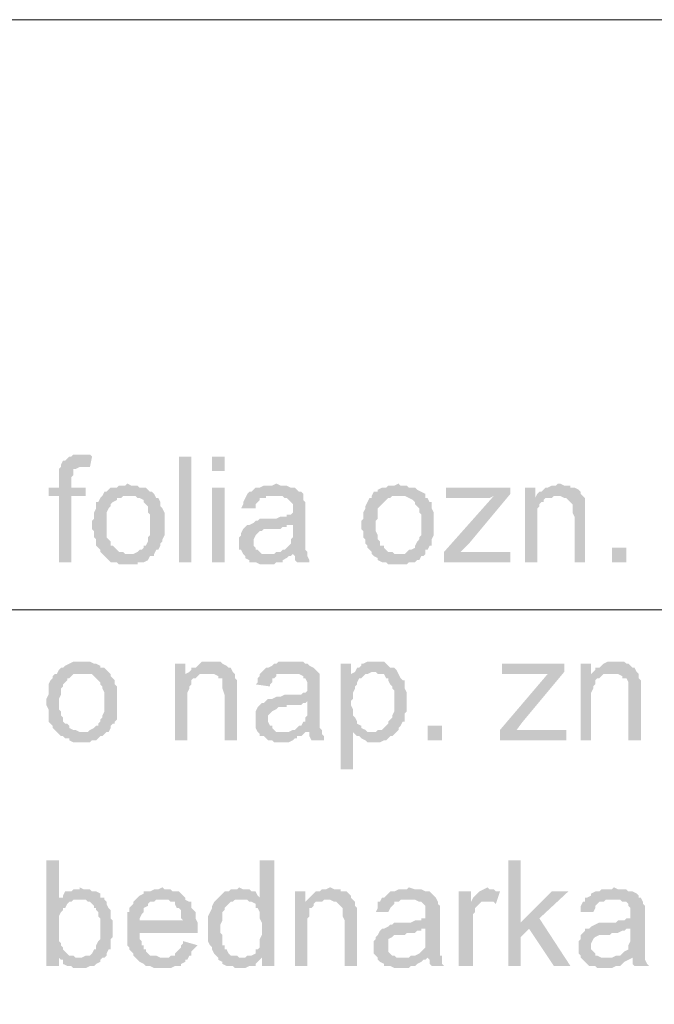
# Model space of a CAD drawing. Header units: inches. Extents: x -5286 to 1958, y -185 to 1019.
# Tile 40 of 62: x -4673 to -4639, y 356 to 409. Entities that reach past the tile are written whole.
import ezdxf

# ---------------------------------------------------------------- set-up
doc = ezdxf.new("R2010")
doc.units = ezdxf.units.IN
doc.header["$MEASUREMENT"] = 0
doc.layers.add('SCHEMAT', color=7, linetype='CONTINUOUS', lineweight=9)

msp = doc.modelspace()

# ---------------------------------------------------------------- hatches: boundary and pattern name
at = {"layer": 'SCHEMAT', "linetype": 'Continuous'}
for points in [[(-4669.386, 385.667), (-4669.719, 385.667), (-4669.83, 385.556), (-4669.941, 385.556), (-4670.052, 385.445), (-4670.164, 385.334), (-4670.275, 385.334), (-4670.386, 385.112), (-4670.386, 385), (-4668.83, 385), (-4668.719, 385.556), (-4668.83, 385.667), (-4669.164, 385.667)], [(-4663.386, 379.889), (-4663.386, 385.556), (-4664.052, 385.556), (-4664.052, 379.889)], [(-4661.608, 384.778), (-4661.608, 385.556), (-4662.275, 385.556), (-4662.275, 384.778)], [(-4670.386, 385), (-4670.497, 384.889), (-4670.497, 383.889), (-4671.052, 383.889), (-4671.052, 383.445), (-4670.497, 383.445), (-4670.497, 379.889), (-4669.83, 379.889), (-4669.83, 383.445), (-4669.052, 383.445), (-4669.052, 383.889), (-4669.83, 383.889), (-4669.83, 384.445), (-4669.719, 384.556), (-4669.719, 384.778), (-4669.719, 384.889), (-4669.608, 384.889), (-4669.386, 385), (-4669.164, 385)], [(-4666.83, 384.112), (-4666.941, 384), (-4667.275, 384), (-4667.386, 383.889), (-4667.497, 383.889), (-4667.719, 383.889), (-4667.83, 383.778), (-4667.941, 383.667), (-4668.052, 383.667), (-4668.164, 383.445), (-4666.386, 383.445), (-4666.275, 383.334), (-4666.164, 383.334), (-4665.941, 383.223), (-4665.941, 383.112), (-4665.83, 383), (-4665.719, 382.889), (-4665.719, 382.778), (-4665.719, 382.556), (-4665.608, 382.445), (-4665.608, 381.334), (-4665.719, 381.223), (-4665.719, 381.112), (-4665.719, 381), (-4665.83, 380.778), (-4665.941, 380.778), (-4665.941, 380.667), (-4666.052, 380.556), (-4666.164, 380.556), (-4666.275, 380.445), (-4666.497, 380.334), (-4668.164, 380.334), (-4668.052, 380.223), (-4667.941, 380.112), (-4667.83, 380), (-4667.719, 379.889), (-4667.497, 379.889), (-4667.386, 379.889), (-4667.275, 379.778), (-4666.275, 379.778), (-4666.275, 379.889), (-4666.052, 379.889), (-4665.941, 379.889), (-4665.719, 380), (-4665.608, 380.223), (-4665.386, 380.223), (-4665.386, 380.334), (-4665.275, 380.556), (-4665.164, 380.556), (-4665.052, 380.778), (-4665.052, 380.889), (-4664.941, 381), (-4664.941, 381.112), (-4664.83, 381.334), (-4664.83, 382.556), (-4664.941, 382.778), (-4665.052, 382.889), (-4665.052, 383.112), (-4665.164, 383.334), (-4665.275, 383.334), (-4665.386, 383.556), (-4665.497, 383.667), (-4665.608, 383.667), (-4665.719, 383.778), (-4665.83, 383.889), (-4665.941, 383.889), (-4666.164, 383.889), (-4666.275, 384), (-4666.608, 384)], [(-4658.83, 384.112), (-4659.052, 384), (-4659.497, 384), (-4659.719, 383.889), (-4659.941, 383.889), (-4660.052, 383.778), (-4660.164, 383.667), (-4660.275, 383.667), (-4660.386, 383.556), (-4658.941, 383.445), (-4658.497, 383.445), (-4658.386, 383.334), (-4658.275, 383.334), (-4658.164, 383.223), (-4658.052, 383.112), (-4657.941, 383), (-4657.941, 382.667), (-4657.941, 382.556), (-4658.052, 382.445), (-4658.275, 382.445), (-4658.275, 382.334), (-4658.608, 382.334), (-4658.83, 382.223), (-4659.164, 382.223), (-4659.386, 382.223), (-4659.719, 382.223), (-4659.83, 382.112), (-4659.941, 382.112), (-4660.052, 382), (-4660.275, 381.889), (-4657.941, 381.889), (-4657.941, 381.223), (-4658.052, 381.112), (-4658.052, 380.889), (-4658.164, 380.778), (-4658.275, 380.667), (-4658.386, 380.556), (-4658.497, 380.556), (-4658.608, 380.445), (-4658.83, 380.445), (-4657.941, 380.334), (-4657.83, 380.223), (-4657.83, 380), (-4657.719, 379.889), (-4657.052, 379.889), (-4657.052, 380), (-4657.164, 380.223), (-4657.164, 380.445), (-4657.275, 380.556), (-4657.275, 382.556), (-4657.275, 383.112), (-4657.386, 383.223), (-4657.386, 383.334), (-4657.386, 383.556), (-4657.497, 383.667), (-4657.608, 383.667), (-4657.719, 383.778), (-4657.83, 383.889), (-4657.941, 383.889), (-4658.052, 383.889), (-4658.275, 384), (-4658.608, 384)], [(-4652.275, 384.112), (-4652.497, 384), (-4652.83, 384), (-4652.941, 383.889), (-4653.052, 383.889), (-4653.164, 383.889), (-4653.386, 383.778), (-4653.386, 383.667), (-4653.608, 383.667), (-4653.719, 383.445), (-4651.941, 383.445), (-4651.719, 383.334), (-4651.497, 383.223), (-4651.386, 383.112), (-4651.386, 383), (-4651.275, 382.889), (-4651.164, 382.778), (-4651.164, 382.556), (-4651.052, 382.445), (-4651.052, 381.334), (-4651.164, 381.223), (-4651.164, 381.112), (-4651.275, 381), (-4651.386, 380.778), (-4651.386, 380.667), (-4651.608, 380.556), (-4651.719, 380.556), (-4651.83, 380.445), (-4651.941, 380.334), (-4653.719, 380.334), (-4653.608, 380.223), (-4653.386, 380.112), (-4653.386, 380), (-4653.164, 379.889), (-4653.052, 379.889), (-4652.941, 379.889), (-4652.83, 379.778), (-4651.83, 379.778), (-4651.719, 379.889), (-4651.608, 379.889), (-4651.386, 379.889), (-4651.275, 380), (-4651.164, 380), (-4651.052, 380.223), (-4650.941, 380.223), (-4650.83, 380.334), (-4650.83, 380.556), (-4650.719, 380.556), (-4650.608, 380.778), (-4650.497, 380.778), (-4650.497, 380.889), (-4650.497, 381), (-4650.497, 381.112), (-4650.386, 381.334), (-4650.386, 382.556), (-4650.497, 382.778), (-4650.497, 382.889), (-4650.497, 383.112), (-4650.608, 383.112), (-4650.719, 383.334), (-4650.83, 383.334), (-4650.83, 383.556), (-4651.052, 383.667), (-4651.275, 383.778), (-4651.386, 383.889), (-4651.497, 383.889), (-4651.719, 383.889), (-4651.83, 384), (-4652.164, 384)], [(-4643.608, 384.112), (-4643.719, 384.112), (-4643.83, 384), (-4644.052, 384), (-4644.275, 383.889), (-4644.386, 383.889), (-4644.497, 383.778), (-4644.608, 383.667), (-4644.719, 383.667), (-4644.83, 383.556), (-4643.719, 383.445), (-4643.608, 383.445), (-4643.386, 383.334), (-4643.275, 383.334), (-4643.164, 383.223), (-4643.052, 383.112), (-4642.941, 383), (-4642.941, 382.556), (-4642.83, 382.334), (-4642.83, 379.889), (-4642.275, 379.889), (-4642.275, 382.445), (-4642.275, 383.112), (-4642.275, 383.334), (-4642.386, 383.445), (-4642.497, 383.556), (-4642.497, 383.667), (-4642.608, 383.778), (-4642.83, 383.889), (-4642.941, 383.889), (-4643.052, 383.889), (-4643.052, 384), (-4643.386, 384)], [(-4661.608, 379.889), (-4661.608, 383.889), (-4662.275, 383.889), (-4662.275, 379.889)], [(-4646.275, 383.889), (-4649.719, 383.889), (-4649.719, 383.334), (-4647.386, 383.334), (-4647.164, 383.445), (-4646.275, 383.556)], [(-4644.941, 383.889), (-4645.497, 383.889), (-4645.497, 379.889), (-4644.83, 379.889), (-4644.83, 382.445), (-4644.83, 382.556), (-4644.83, 382.778), (-4644.719, 382.889), (-4644.719, 383), (-4644.608, 383.112), (-4644.497, 383.112), (-4644.497, 383.223), (-4644.386, 383.334), (-4644.275, 383.334), (-4644.941, 383.334)], [(-4668.164, 383.445), (-4668.275, 383.334), (-4668.386, 383.112), (-4668.497, 383.112), (-4668.497, 382.889), (-4668.497, 382.778), (-4668.608, 382.556), (-4668.608, 382.223), (-4668.719, 382.112), (-4668.719, 381.667), (-4668.608, 381.556), (-4668.608, 381.223), (-4668.497, 381.112), (-4668.497, 380.889), (-4668.497, 380.778), (-4668.386, 380.667), (-4668.275, 380.556), (-4668.275, 380.445), (-4668.164, 380.334), (-4666.83, 380.334), (-4666.941, 380.334), (-4667.052, 380.445), (-4667.275, 380.445), (-4667.386, 380.556), (-4667.497, 380.667), (-4667.608, 380.778), (-4667.719, 380.778), (-4667.719, 381), (-4667.83, 381.112), (-4667.941, 381.223), (-4667.941, 381.334), (-4667.941, 381.556), (-4667.941, 381.889), (-4667.941, 382.112), (-4667.941, 382.223), (-4667.941, 382.556), (-4667.83, 382.778), (-4667.719, 382.889), (-4667.719, 383), (-4667.608, 383.112), (-4667.386, 383.223), (-4667.386, 383.334), (-4667.164, 383.334), (-4667.052, 383.445), (-4666.83, 383.445)], [(-4660.386, 383.556), (-4660.497, 383.334), (-4660.608, 383.112), (-4660.608, 383), (-4660.719, 382.778), (-4659.941, 382.778), (-4659.941, 383), (-4659.83, 383.112), (-4659.719, 383.223), (-4659.719, 383.334), (-4659.608, 383.334), (-4659.386, 383.334), (-4659.386, 383.445), (-4658.941, 383.445)], [(-4653.719, 383.445), (-4653.719, 383.334), (-4653.83, 383.334), (-4653.941, 383.112), (-4654.052, 382.889), (-4654.052, 382.778), (-4654.164, 382.556), (-4654.164, 382.223), (-4654.275, 382.112), (-4654.275, 381.667), (-4654.164, 381.556), (-4654.164, 381.223), (-4654.052, 381.112), (-4654.052, 380.889), (-4653.941, 380.778), (-4653.941, 380.667), (-4653.83, 380.556), (-4653.719, 380.445), (-4653.719, 380.334), (-4652.275, 380.334), (-4652.497, 380.334), (-4652.608, 380.445), (-4652.83, 380.445), (-4652.941, 380.556), (-4653.052, 380.667), (-4653.052, 380.778), (-4653.164, 380.778), (-4653.275, 380.778), (-4653.275, 381), (-4653.386, 381.112), (-4653.386, 381.223), (-4653.386, 381.334), (-4653.497, 381.556), (-4653.497, 381.889), (-4653.497, 382.112), (-4653.386, 382.223), (-4653.386, 382.556), (-4653.386, 382.778), (-4653.275, 382.889), (-4653.164, 383), (-4653.052, 383.112), (-4652.941, 383.223), (-4652.83, 383.334), (-4652.719, 383.334), (-4652.608, 383.445), (-4652.275, 383.445)], [(-4646.275, 383.556), (-4647.164, 383.445), (-4649.83, 380.445), (-4649.83, 379.889), (-4648.941, 380.445), (-4648.497, 380.889)], [(-4644.83, 383.556), (-4644.941, 383.334), (-4644.052, 383.334), (-4643.941, 383.445), (-4643.719, 383.445)], [(-4660.275, 381.889), (-4660.386, 381.889), (-4660.497, 381.778), (-4660.608, 381.667), (-4660.719, 381.445), (-4660.719, 381.334), (-4660.83, 381.223), (-4660.83, 380.556), (-4660.719, 380.556), (-4660.608, 380.334), (-4660.497, 380.223), (-4660.497, 380.112), (-4660.275, 380), (-4660.275, 379.889), (-4660.052, 379.889), (-4659.941, 379.889), (-4659.719, 379.778), (-4658.941, 379.778), (-4658.83, 379.889), (-4658.608, 379.889), (-4658.497, 379.889), (-4658.497, 380), (-4658.275, 380.112), (-4658.164, 380.223), (-4658.052, 380.223), (-4659.275, 380.334), (-4659.608, 380.334), (-4659.719, 380.445), (-4659.83, 380.556), (-4659.941, 380.556), (-4659.941, 380.667), (-4660.052, 380.778), (-4660.052, 381), (-4660.052, 381.112), (-4659.941, 381.334), (-4659.83, 381.445), (-4659.719, 381.556), (-4659.608, 381.556), (-4659.497, 381.667), (-4659.052, 381.667), (-4658.608, 381.667), (-4658.497, 381.778), (-4658.275, 381.778), (-4658.275, 381.889), (-4658.052, 381.889), (-4657.941, 381.889)], [(-4658.83, 380.445), (-4658.941, 380.334), (-4659.275, 380.334), (-4658.052, 380.223), (-4657.941, 380.334)], [(-4646.275, 380.445), (-4648.941, 380.445), (-4649.83, 379.889), (-4646.275, 379.889)], [(-4640.052, 379.889), (-4640.052, 380.667), (-4640.83, 380.667), (-4640.83, 379.889)], [(-4669.275, 374.556), (-4669.386, 374.556), (-4669.719, 374.556), (-4669.941, 374.445), (-4670.164, 374.334), (-4670.275, 374.223), (-4670.386, 374.223), (-4670.497, 374.112), (-4670.608, 373.889), (-4668.83, 373.889), (-4668.719, 373.889), (-4668.608, 373.778), (-4668.497, 373.667), (-4668.386, 373.556), (-4668.275, 373.445), (-4668.275, 373.334), (-4668.164, 373.223), (-4668.164, 373.112), (-4668.052, 372.889), (-4668.052, 371.889), (-4668.164, 371.667), (-4668.164, 371.556), (-4668.275, 371.445), (-4668.275, 371.334), (-4668.386, 371.223), (-4668.386, 371.112), (-4668.497, 371.112), (-4668.608, 371), (-4668.83, 370.889), (-4668.941, 370.778), (-4670.608, 370.778), (-4670.497, 370.667), (-4670.386, 370.556), (-4670.275, 370.556), (-4670.164, 370.445), (-4669.941, 370.445), (-4669.941, 370.334), (-4669.719, 370.223), (-4668.83, 370.223), (-4668.719, 370.334), (-4668.497, 370.334), (-4668.386, 370.445), (-4668.275, 370.556), (-4668.164, 370.556), (-4668.052, 370.667), (-4667.941, 370.778), (-4667.83, 370.778), (-4667.719, 371), (-4667.719, 371.112), (-4667.608, 371.223), (-4667.497, 371.223), (-4667.497, 371.334), (-4667.386, 371.445), (-4667.386, 371.667), (-4667.386, 371.778), (-4667.386, 373.112), (-4667.386, 373.223), (-4667.497, 373.334), (-4667.497, 373.556), (-4667.608, 373.667), (-4667.719, 373.778), (-4667.719, 373.889), (-4667.83, 374), (-4667.941, 374.112), (-4668.052, 374.223), (-4668.275, 374.223), (-4668.275, 374.334), (-4668.497, 374.445), (-4668.608, 374.445), (-4668.83, 374.556), (-4669.052, 374.556)], [(-4663.719, 374.445), (-4664.275, 374.445), (-4664.275, 370.334), (-4663.608, 370.334), (-4663.608, 372.889), (-4663.497, 373.112), (-4663.497, 373.223), (-4663.386, 373.334), (-4663.386, 373.445), (-4663.386, 373.556), (-4663.275, 373.667), (-4663.164, 373.667), (-4663.052, 373.778), (-4662.941, 373.889), (-4663.719, 373.889)], [(-4662.275, 374.556), (-4662.386, 374.556), (-4662.497, 374.556), (-4662.83, 374.556), (-4662.941, 374.445), (-4663.052, 374.334), (-4663.164, 374.223), (-4663.386, 374.223), (-4663.386, 374.112), (-4663.497, 374), (-4662.497, 373.889), (-4662.275, 373.889), (-4662.164, 373.889), (-4661.941, 373.778), (-4661.941, 373.667), (-4661.719, 373.667), (-4661.719, 373.445), (-4661.719, 373.112), (-4661.608, 372.778), (-4661.608, 370.334), (-4660.941, 370.334), (-4660.941, 372.889), (-4660.941, 373.556), (-4661.052, 373.667), (-4661.052, 373.778), (-4661.052, 373.889), (-4661.164, 374), (-4661.275, 374.223), (-4661.386, 374.223), (-4661.497, 374.334), (-4661.719, 374.445), (-4661.83, 374.556), (-4662.164, 374.556)], [(-4658.052, 374.556), (-4658.275, 374.556), (-4658.719, 374.556), (-4658.83, 374.445), (-4658.941, 374.445), (-4659.052, 374.334), (-4659.275, 374.223), (-4659.386, 374.223), (-4659.497, 374.112), (-4659.608, 374), (-4658.164, 373.889), (-4657.719, 373.889), (-4657.608, 373.889), (-4657.386, 373.778), (-4657.386, 373.667), (-4657.275, 373.667), (-4657.164, 373.445), (-4657.164, 373.112), (-4657.164, 373), (-4657.275, 372.889), (-4657.386, 372.889), (-4657.497, 372.778), (-4657.83, 372.778), (-4657.941, 372.778), (-4658.386, 372.778), (-4658.608, 372.667), (-4658.83, 372.667), (-4659.052, 372.556), (-4659.275, 372.556), (-4659.386, 372.445), (-4657.164, 372.445), (-4657.164, 371.667), (-4657.275, 371.556), (-4657.275, 371.334), (-4657.386, 371.334), (-4657.497, 371.112), (-4657.608, 371.112), (-4657.719, 371), (-4657.83, 370.889), (-4657.941, 370.889), (-4657.052, 370.778), (-4657.052, 370.667), (-4657.052, 370.556), (-4656.941, 370.334), (-4656.275, 370.334), (-4656.275, 370.445), (-4656.275, 370.556), (-4656.386, 370.667), (-4656.386, 370.889), (-4656.497, 371), (-4656.497, 373), (-4656.497, 373.667), (-4656.497, 373.889), (-4656.608, 374), (-4656.719, 374.112), (-4656.83, 374.223), (-4657.052, 374.334), (-4657.164, 374.445), (-4657.275, 374.445), (-4657.386, 374.556), (-4657.83, 374.556)], [(-4654.83, 374.445), (-4655.386, 374.445), (-4655.386, 368.778), (-4654.719, 368.778), (-4654.719, 370.778), (-4652.386, 370.778), (-4653.719, 370.778), (-4653.941, 370.778), (-4654.052, 370.889), (-4654.275, 371), (-4654.275, 371.112), (-4654.497, 371.223), (-4654.497, 371.334), (-4654.608, 371.556), (-4654.719, 371.667), (-4654.719, 372), (-4654.83, 372.223), (-4654.83, 372.445), (-4654.719, 372.556), (-4654.719, 372.889), (-4654.608, 373.112), (-4654.608, 373.223), (-4654.497, 373.334), (-4654.497, 373.445), (-4654.386, 373.667), (-4654.275, 373.667), (-4654.164, 373.778), (-4654.052, 373.889), (-4654.83, 373.889)], [(-4653.608, 374.556), (-4653.719, 374.556), (-4653.941, 374.556), (-4654.164, 374.445), (-4654.275, 374.445), (-4654.275, 374.334), (-4654.386, 374.223), (-4654.497, 374.223), (-4654.608, 374), (-4653.497, 374), (-4653.386, 373.889), (-4653.164, 373.889), (-4653.052, 373.889), (-4652.941, 373.667), (-4652.83, 373.667), (-4652.83, 373.556), (-4652.719, 373.334), (-4652.608, 373.223), (-4652.608, 373.112), (-4652.497, 373), (-4652.497, 371.889), (-4652.608, 371.667), (-4652.608, 371.556), (-4652.719, 371.445), (-4652.83, 371.334), (-4652.83, 371.223), (-4652.941, 371.112), (-4653.052, 371), (-4653.164, 370.889), (-4653.386, 370.889), (-4653.497, 370.778), (-4653.719, 370.778), (-4652.386, 370.778), (-4652.275, 370.889), (-4652.275, 371), (-4652.164, 371.112), (-4652.052, 371.334), (-4651.941, 371.334), (-4651.941, 371.445), (-4651.941, 371.667), (-4651.941, 371.778), (-4651.83, 371.889), (-4651.83, 372.445), (-4651.83, 372.889), (-4651.941, 373.112), (-4651.941, 373.223), (-4651.941, 373.334), (-4651.941, 373.556), (-4652.052, 373.556), (-4652.164, 373.667), (-4652.275, 373.889), (-4652.386, 374.112), (-4652.497, 374.223), (-4652.608, 374.223), (-4652.719, 374.223), (-4652.83, 374.334), (-4652.941, 374.445), (-4653.052, 374.556), (-4653.386, 374.556)], [(-4643.386, 374.445), (-4646.719, 374.445), (-4646.719, 373.889), (-4644.497, 373.889), (-4644.275, 373.889), (-4643.386, 374)], [(-4641.941, 374.445), (-4642.497, 374.445), (-4642.497, 370.334), (-4641.941, 370.334), (-4641.941, 372.889), (-4641.83, 373.112), (-4641.83, 373.223), (-4641.719, 373.334), (-4641.719, 373.445), (-4641.719, 373.556), (-4641.608, 373.667), (-4641.497, 373.667), (-4641.386, 373.778), (-4641.275, 373.889), (-4641.941, 373.889)], [(-4640.608, 374.556), (-4640.719, 374.556), (-4640.83, 374.556), (-4641.052, 374.556), (-4641.275, 374.445), (-4641.386, 374.334), (-4641.497, 374.223), (-4641.719, 374.223), (-4641.719, 374.112), (-4641.83, 374), (-4640.83, 373.889), (-4640.608, 373.889), (-4640.497, 373.889), (-4640.275, 373.778), (-4640.275, 373.667), (-4640.052, 373.667), (-4639.941, 373.445), (-4639.941, 373.112), (-4639.941, 372.778), (-4639.941, 370.334), (-4639.275, 370.334), (-4639.275, 372.889), (-4639.275, 373.556), (-4639.386, 373.667), (-4639.386, 373.778), (-4639.386, 373.889), (-4639.497, 374), (-4639.608, 374.223), (-4639.719, 374.223), (-4639.83, 374.334), (-4639.941, 374.445), (-4640.052, 374.445), (-4640.164, 374.556), (-4640.497, 374.556)], [(-4670.608, 373.889), (-4670.719, 373.889), (-4670.83, 373.778), (-4670.83, 373.667), (-4670.941, 373.556), (-4671.052, 373.334), (-4671.052, 373.223), (-4671.052, 373.112), (-4671.052, 372.778), (-4671.164, 372.556), (-4671.164, 372.223), (-4671.052, 372), (-4671.052, 371.667), (-4671.052, 371.556), (-4671.052, 371.334), (-4670.941, 371.223), (-4670.83, 371.112), (-4670.83, 371), (-4670.719, 370.889), (-4670.608, 370.778), (-4669.275, 370.778), (-4669.386, 370.778), (-4669.608, 370.889), (-4669.719, 370.889), (-4669.941, 371), (-4669.941, 371.112), (-4670.052, 371.223), (-4670.164, 371.223), (-4670.275, 371.334), (-4670.275, 371.445), (-4670.275, 371.556), (-4670.386, 371.667), (-4670.386, 371.889), (-4670.497, 372), (-4670.497, 372.445), (-4670.497, 372.556), (-4670.386, 372.778), (-4670.386, 373.112), (-4670.275, 373.223), (-4670.275, 373.334), (-4670.164, 373.445), (-4670.052, 373.556), (-4670.052, 373.667), (-4669.941, 373.667), (-4669.83, 373.778), (-4669.719, 373.889), (-4669.608, 373.889), (-4669.275, 373.889)], [(-4663.497, 374), (-4663.719, 373.889), (-4662.83, 373.889), (-4662.608, 373.889), (-4662.497, 373.889)], [(-4659.608, 374), (-4659.719, 373.889), (-4659.719, 373.778), (-4659.83, 373.667), (-4659.83, 373.445), (-4659.941, 373.334), (-4659.164, 373.223), (-4659.164, 373.334), (-4659.052, 373.445), (-4659.052, 373.667), (-4658.941, 373.667), (-4658.83, 373.778), (-4658.83, 373.889), (-4658.608, 373.889), (-4658.497, 373.889), (-4658.164, 373.889)], [(-4654.608, 374), (-4654.83, 373.889), (-4654.052, 373.889), (-4653.941, 373.889), (-4653.719, 374), (-4653.608, 374)], [(-4643.386, 374), (-4644.275, 373.889), (-4646.83, 370.889), (-4646.83, 370.334), (-4645.941, 370.889), (-4645.608, 371.334)], [(-4641.83, 374), (-4641.941, 373.889), (-4641.052, 373.889), (-4640.941, 373.889), (-4640.83, 373.889)], [(-4659.386, 372.445), (-4659.497, 372.334), (-4659.608, 372.334), (-4659.719, 372.223), (-4659.83, 372.112), (-4659.941, 371.889), (-4659.941, 371.667), (-4659.941, 371.112), (-4659.941, 371), (-4659.83, 370.778), (-4659.719, 370.667), (-4659.719, 370.556), (-4659.497, 370.556), (-4659.386, 370.445), (-4659.275, 370.334), (-4659.052, 370.334), (-4658.941, 370.223), (-4658.164, 370.223), (-4657.941, 370.334), (-4657.83, 370.445), (-4657.719, 370.445), (-4657.719, 370.556), (-4657.497, 370.556), (-4657.386, 370.667), (-4657.275, 370.778), (-4658.497, 370.778), (-4658.83, 370.778), (-4658.941, 370.889), (-4659.052, 371), (-4659.052, 371.112), (-4659.164, 371.112), (-4659.275, 371.334), (-4659.275, 371.445), (-4659.275, 371.667), (-4659.164, 371.778), (-4659.052, 371.889), (-4658.83, 372), (-4658.719, 372.112), (-4658.275, 372.112), (-4658.275, 372.223), (-4657.83, 372.223), (-4657.719, 372.223), (-4657.497, 372.223), (-4657.386, 372.334), (-4657.275, 372.334), (-4657.164, 372.445)], [(-4649.941, 370.334), (-4649.941, 371.112), (-4650.719, 371.112), (-4650.719, 370.334)], [(-4657.941, 370.889), (-4658.164, 370.778), (-4658.497, 370.778), (-4657.275, 370.778), (-4657.052, 370.778)], [(-4652.386, 370.778), (-4654.719, 370.778), (-4654.608, 370.667), (-4654.497, 370.556), (-4654.386, 370.556), (-4654.275, 370.445), (-4654.052, 370.334), (-4653.941, 370.223), (-4653.275, 370.223), (-4653.052, 370.334), (-4652.941, 370.334), (-4652.83, 370.445), (-4652.719, 370.556), (-4652.608, 370.556), (-4652.497, 370.667)], [(-4643.275, 370.889), (-4645.941, 370.889), (-4646.83, 370.334), (-4643.275, 370.334)], [(-4670.497, 363.889), (-4671.164, 363.889), (-4671.164, 358.223), (-4670.497, 358.223), (-4670.497, 358.667), (-4669.719, 358.778), (-4669.941, 358.778), (-4670.164, 359), (-4670.275, 359.112), (-4670.275, 359.223), (-4670.386, 359.334), (-4670.386, 359.445), (-4670.497, 359.556), (-4670.497, 360.112), (-4670.497, 360.223), (-4670.497, 360.445), (-4670.497, 360.889), (-4670.386, 361.112), (-4670.275, 361.223), (-4670.275, 361.334), (-4670.164, 361.334), (-4670.052, 361.556), (-4669.941, 361.667), (-4669.83, 361.667), (-4669.719, 361.778), (-4669.386, 361.778), (-4670.497, 361.889)], [(-4658.941, 363.889), (-4659.719, 363.889), (-4659.719, 361.778), (-4660.719, 361.778), (-4660.386, 361.778), (-4660.275, 361.667), (-4660.164, 361.667), (-4659.941, 361.556), (-4659.941, 361.334), (-4659.83, 361.334), (-4659.719, 361.112), (-4659.719, 361), (-4659.719, 360.778), (-4659.608, 360.556), (-4659.608, 359.889), (-4659.719, 359.667), (-4659.719, 359.556), (-4659.719, 359.334), (-4659.719, 359.223), (-4659.83, 359.112), (-4659.941, 359.112), (-4659.941, 358.889), (-4660.164, 358.778), (-4660.275, 358.778), (-4660.386, 358.778), (-4659.608, 358.667), (-4659.608, 358.223), (-4658.941, 358.223)], [(-4645.719, 363.889), (-4646.386, 363.889), (-4646.386, 358.223), (-4645.719, 358.223), (-4645.719, 359.778), (-4645.275, 360.223), (-4645.719, 360.556)], [(-4669.386, 362.445), (-4669.386, 362.334), (-4669.719, 362.334), (-4669.83, 362.223), (-4669.941, 362.223), (-4670.164, 362.223), (-4670.275, 362), (-4670.275, 361.889), (-4670.497, 361.889), (-4669.386, 361.778), (-4669.052, 361.778), (-4668.941, 361.667), (-4668.83, 361.667), (-4668.719, 361.556), (-4668.608, 361.445), (-4668.608, 361.334), (-4668.497, 361.334), (-4668.497, 361.223), (-4668.386, 361.112), (-4668.386, 360.889), (-4668.275, 360.778), (-4668.275, 360.223), (-4668.275, 359.667), (-4668.386, 359.556), (-4668.497, 359.334), (-4668.497, 359.112), (-4668.608, 359.112), (-4668.719, 358.889), (-4668.83, 358.778), (-4669.052, 358.778), (-4669.275, 358.667), (-4669.386, 358.667), (-4670.386, 358.556), (-4670.275, 358.556), (-4670.275, 358.334), (-4670.052, 358.223), (-4669.941, 358.223), (-4669.83, 358.223), (-4669.719, 358.112), (-4669.052, 358.112), (-4668.83, 358.223), (-4668.719, 358.223), (-4668.608, 358.223), (-4668.497, 358.334), (-4668.275, 358.445), (-4668.275, 358.556), (-4668.164, 358.667), (-4668.052, 358.667), (-4667.941, 358.778), (-4667.941, 358.889), (-4667.83, 359.112), (-4667.719, 359.112), (-4667.719, 359.334), (-4667.719, 359.445), (-4667.719, 359.667), (-4667.608, 359.778), (-4667.608, 360.667), (-4667.719, 360.778), (-4667.719, 361), (-4667.719, 361.112), (-4667.719, 361.223), (-4667.83, 361.334), (-4667.941, 361.556), (-4667.941, 361.667), (-4668.052, 361.778), (-4668.052, 361.889), (-4668.275, 361.889), (-4668.275, 362.112), (-4668.497, 362.223), (-4668.608, 362.223), (-4668.719, 362.223), (-4668.83, 362.334), (-4669.164, 362.334)], [(-4664.941, 362.445), (-4665.164, 362.334), (-4665.386, 362.334), (-4665.608, 362.223), (-4665.719, 362.223), (-4665.941, 362.223), (-4665.941, 362.112), (-4666.164, 362), (-4666.275, 361.889), (-4666.386, 361.778), (-4664.608, 361.778), (-4664.497, 361.667), (-4664.275, 361.667), (-4664.275, 361.556), (-4664.164, 361.334), (-4664.052, 361.334), (-4663.941, 361.223), (-4663.941, 361.112), (-4663.941, 361), (-4663.941, 360.778), (-4663.83, 360.667), (-4666.164, 360.667), (-4663.052, 360.556), (-4663.164, 360.778), (-4663.164, 361.112), (-4663.275, 361.223), (-4663.386, 361.334), (-4663.386, 361.445), (-4663.386, 361.667), (-4663.497, 361.667), (-4663.719, 361.778), (-4663.719, 361.889), (-4663.83, 362), (-4663.941, 362.112), (-4664.052, 362.223), (-4664.275, 362.223), (-4664.386, 362.223), (-4664.497, 362.334), (-4664.83, 362.334)], [(-4660.83, 362.445), (-4660.941, 362.334), (-4661.275, 362.334), (-4661.386, 362.223), (-4661.608, 362.223), (-4661.719, 362.112), (-4661.83, 362), (-4661.941, 361.889), (-4662.052, 361.778), (-4662.164, 361.667), (-4662.275, 361.445), (-4662.275, 361.334), (-4662.386, 361.112), (-4662.497, 360.889), (-4662.497, 360.556), (-4662.497, 360.445), (-4662.497, 360), (-4662.497, 359.889), (-4662.497, 359.556), (-4662.386, 359.334), (-4662.275, 359.223), (-4662.275, 359.112), (-4662.164, 358.889), (-4662.052, 358.778), (-4661.941, 358.667), (-4660.719, 358.667), (-4660.83, 358.667), (-4660.941, 358.778), (-4661.052, 358.778), (-4661.275, 358.778), (-4661.386, 358.889), (-4661.497, 359.112), (-4661.608, 359.112), (-4661.608, 359.334), (-4661.719, 359.334), (-4661.719, 359.556), (-4661.719, 359.889), (-4661.83, 360), (-4661.83, 360.223), (-4661.83, 360.445), (-4661.719, 360.667), (-4661.719, 361), (-4661.719, 361.112), (-4661.608, 361.223), (-4661.608, 361.334), (-4661.497, 361.445), (-4661.386, 361.556), (-4661.275, 361.667), (-4661.164, 361.667), (-4661.052, 361.778), (-4659.719, 361.778), (-4659.719, 361.889), (-4659.83, 362), (-4659.941, 362.223), (-4660.164, 362.223), (-4660.275, 362.334), (-4660.608, 362.334)], [(-4655.941, 362.445), (-4656.164, 362.334), (-4656.386, 362.334), (-4656.497, 362.223), (-4656.719, 362.223), (-4656.83, 362.112), (-4656.941, 362), (-4657.052, 361.889), (-4656.052, 361.778), (-4655.941, 361.778), (-4655.719, 361.667), (-4655.608, 361.667), (-4655.497, 361.556), (-4655.386, 361.445), (-4655.275, 361.334), (-4655.275, 360.889), (-4655.164, 360.667), (-4655.164, 358.223), (-4654.497, 358.223), (-4654.497, 360.778), (-4654.497, 361.334), (-4654.608, 361.445), (-4654.608, 361.667), (-4654.719, 361.778), (-4654.83, 361.889), (-4654.83, 362), (-4654.941, 362.112), (-4655.052, 362.223), (-4655.275, 362.223), (-4655.386, 362.223), (-4655.386, 362.334), (-4655.719, 362.334)], [(-4651.719, 362.445), (-4651.83, 362.334), (-4652.275, 362.334), (-4652.497, 362.223), (-4652.719, 362.223), (-4652.83, 362.112), (-4652.941, 362), (-4653.052, 361.889), (-4653.164, 361.889), (-4651.719, 361.778), (-4651.386, 361.778), (-4651.164, 361.667), (-4651.052, 361.667), (-4650.941, 361.556), (-4650.83, 361.445), (-4650.83, 361.334), (-4650.83, 361), (-4650.83, 360.778), (-4651.052, 360.778), (-4651.052, 360.667), (-4651.386, 360.667), (-4651.608, 360.556), (-4651.941, 360.556), (-4652.275, 360.556), (-4652.497, 360.556), (-4652.608, 360.445), (-4652.719, 360.445), (-4652.83, 360.334), (-4653.052, 360.223), (-4650.83, 360.223), (-4650.83, 359.556), (-4650.83, 359.334), (-4650.83, 359.223), (-4650.941, 359.112), (-4651.052, 359), (-4651.164, 358.889), (-4651.386, 358.778), (-4651.608, 358.778), (-4650.719, 358.667), (-4650.608, 358.556), (-4650.608, 358.334), (-4650.497, 358.223), (-4649.83, 358.223), (-4649.941, 358.334), (-4649.941, 358.556), (-4649.941, 358.778), (-4650.052, 358.778), (-4650.052, 360.778), (-4650.052, 361.445), (-4650.164, 361.556), (-4650.164, 361.667), (-4650.275, 361.889), (-4650.386, 362), (-4650.497, 362.112), (-4650.608, 362.223), (-4650.83, 362.223), (-4651.052, 362.334), (-4651.386, 362.334)], [(-4647.497, 362.445), (-4647.719, 362.334), (-4647.941, 362.223), (-4648.052, 362.112), (-4648.164, 362), (-4648.275, 361.889), (-4648.386, 361.667), (-4647.497, 361.667), (-4647.386, 361.667), (-4647.164, 361.667), (-4647.052, 361.556), (-4646.83, 362.223), (-4647.052, 362.223), (-4647.164, 362.334), (-4647.386, 362.334)], [(-4640.719, 362.445), (-4640.83, 362.334), (-4641.386, 362.334), (-4641.497, 362.223), (-4641.608, 362.223), (-4641.719, 362.223), (-4641.941, 362.112), (-4641.941, 362), (-4642.164, 361.889), (-4642.275, 361.889), (-4640.83, 361.778), (-4640.386, 361.778), (-4640.275, 361.667), (-4640.052, 361.667), (-4639.941, 361.556), (-4639.941, 361.445), (-4639.83, 361.334), (-4639.83, 361), (-4639.83, 360.778), (-4639.941, 360.778), (-4640.052, 360.778), (-4640.164, 360.667), (-4640.497, 360.667), (-4640.608, 360.556), (-4641.052, 360.556), (-4641.275, 360.556), (-4641.497, 360.556), (-4641.719, 360.445), (-4641.941, 360.334), (-4642.052, 360.223), (-4639.83, 360.223), (-4639.83, 359.556), (-4639.941, 359.334), (-4639.941, 359.223), (-4639.941, 359.112), (-4640.164, 359), (-4640.275, 358.889), (-4640.386, 358.778), (-4640.497, 358.778), (-4640.608, 358.778), (-4639.719, 358.667), (-4639.719, 358.556), (-4639.719, 358.334), (-4639.608, 358.223), (-4638.83, 358.223), (-4638.941, 358.334), (-4639.052, 358.556), (-4639.052, 358.778), (-4639.052, 360.778), (-4639.052, 361.445), (-4639.164, 361.556), (-4639.164, 361.667), (-4639.275, 361.889), (-4639.386, 361.889), (-4639.386, 362), (-4639.497, 362.112), (-4639.719, 362.223), (-4639.83, 362.223), (-4639.941, 362.223), (-4640.052, 362.334), (-4640.497, 362.334)], [(-4657.275, 362.223), (-4657.83, 362.223), (-4657.83, 358.223), (-4657.164, 358.223), (-4657.164, 360.778), (-4657.052, 360.889), (-4657.052, 361.112), (-4657.052, 361.223), (-4657.052, 361.334), (-4656.941, 361.334), (-4656.83, 361.445), (-4656.83, 361.556), (-4656.719, 361.667), (-4656.497, 361.667), (-4657.275, 361.667)], [(-4648.386, 362.223), (-4649.052, 362.223), (-4649.052, 358.223), (-4648.275, 358.223), (-4648.275, 360.334), (-4648.275, 360.667), (-4648.275, 360.778), (-4648.275, 361), (-4648.164, 361.112), (-4648.164, 361.334), (-4648.052, 361.445), (-4647.941, 361.556), (-4647.83, 361.667), (-4647.719, 361.667), (-4647.497, 361.667), (-4648.386, 361.667)], [(-4643.164, 362.223), (-4644.052, 362.223), (-4645.719, 360.556), (-4645.275, 360.223), (-4643.941, 358.223), (-4643.052, 358.223), (-4644.719, 360.778)], [(-4666.386, 361.778), (-4666.497, 361.667), (-4666.497, 361.556), (-4666.608, 361.445), (-4666.719, 361.334), (-4666.719, 361.112), (-4666.83, 361.112), (-4666.83, 360.889), (-4666.83, 359.556), (-4666.83, 359.334), (-4666.719, 359.223), (-4666.719, 359.112), (-4666.608, 359), (-4666.497, 358.889), (-4666.497, 358.778), (-4666.386, 358.667), (-4664.941, 358.667), (-4665.052, 358.667), (-4665.275, 358.778), (-4665.386, 358.778), (-4665.608, 358.778), (-4665.719, 358.889), (-4665.83, 359), (-4665.83, 359.112), (-4665.941, 359.112), (-4665.941, 359.334), (-4666.052, 359.334), (-4666.052, 359.556), (-4666.164, 359.667), (-4666.164, 360), (-4663.052, 360), (-4663.052, 360.223), (-4663.052, 360.556), (-4666.164, 360.667), (-4666.164, 360.778), (-4666.052, 361), (-4665.941, 361.112), (-4665.941, 361.223), (-4665.941, 361.334), (-4665.719, 361.445), (-4665.719, 361.556), (-4665.608, 361.667), (-4665.386, 361.667), (-4665.275, 361.778), (-4664.941, 361.778)], [(-4657.052, 361.889), (-4657.275, 361.667), (-4656.386, 361.667), (-4656.275, 361.778), (-4656.052, 361.778)], [(-4653.164, 361.889), (-4653.275, 361.667), (-4653.386, 361.667), (-4653.386, 361.445), (-4653.386, 361.334), (-4653.497, 361.112), (-4652.83, 361.112), (-4652.719, 361.334), (-4652.608, 361.445), (-4652.497, 361.556), (-4652.497, 361.667), (-4652.386, 361.667), (-4652.275, 361.667), (-4652.164, 361.778), (-4651.719, 361.778)], [(-4642.275, 361.889), (-4642.275, 361.667), (-4642.386, 361.667), (-4642.497, 361.445), (-4642.497, 361.334), (-4642.497, 361.112), (-4641.83, 361.112), (-4641.719, 361.334), (-4641.719, 361.445), (-4641.608, 361.556), (-4641.497, 361.667), (-4641.386, 361.667), (-4641.275, 361.667), (-4641.164, 361.778), (-4640.83, 361.778)], [(-4653.052, 360.223), (-4653.164, 360.223), (-4653.275, 360.112), (-4653.386, 359.889), (-4653.497, 359.778), (-4653.497, 359.667), (-4653.608, 359.556), (-4653.608, 358.889), (-4653.497, 358.778), (-4653.386, 358.667), (-4653.386, 358.556), (-4653.275, 358.445), (-4653.052, 358.334), (-4653.052, 358.223), (-4652.83, 358.223), (-4652.719, 358.223), (-4652.497, 358.112), (-4651.719, 358.112), (-4651.608, 358.223), (-4651.386, 358.223), (-4651.275, 358.334), (-4651.052, 358.445), (-4650.941, 358.556), (-4650.83, 358.556), (-4652.052, 358.667), (-4652.386, 358.667), (-4652.497, 358.778), (-4652.608, 358.778), (-4652.719, 358.889), (-4652.83, 359), (-4652.83, 359.112), (-4652.83, 359.334), (-4652.83, 359.445), (-4652.83, 359.667), (-4652.608, 359.778), (-4652.497, 359.889), (-4652.386, 359.889), (-4652.275, 359.889), (-4651.941, 359.889), (-4651.83, 360), (-4651.386, 360), (-4651.275, 360.112), (-4651.052, 360.112), (-4651.052, 360.223), (-4650.83, 360.223)], [(-4642.052, 360.223), (-4642.164, 360.223), (-4642.275, 360.223), (-4642.275, 360.112), (-4642.497, 359.889), (-4642.497, 359.778), (-4642.497, 359.667), (-4642.608, 359.556), (-4642.608, 358.889), (-4642.497, 358.778), (-4642.497, 358.667), (-4642.386, 358.556), (-4642.275, 358.445), (-4642.164, 358.334), (-4642.052, 358.223), (-4641.941, 358.223), (-4641.719, 358.223), (-4641.608, 358.112), (-4640.83, 358.112), (-4640.608, 358.223), (-4640.497, 358.223), (-4640.386, 358.223), (-4640.275, 358.334), (-4640.164, 358.445), (-4639.941, 358.556), (-4641.052, 358.667), (-4641.386, 358.667), (-4641.608, 358.778), (-4641.719, 358.778), (-4641.719, 358.889), (-4641.83, 359), (-4641.941, 359.112), (-4641.941, 359.334), (-4641.941, 359.445), (-4641.83, 359.667), (-4641.719, 359.778), (-4641.497, 359.889), (-4641.386, 359.889), (-4640.941, 359.889), (-4640.83, 360), (-4640.497, 360), (-4640.275, 360.112), (-4640.164, 360.112), (-4640.052, 360.223), (-4639.941, 360.223), (-4639.83, 360.223)], [(-4663.83, 359.556), (-4663.83, 359.445), (-4663.941, 359.334), (-4663.941, 359.223), (-4664.052, 359.112), (-4664.164, 359), (-4664.275, 358.889), (-4664.275, 358.778), (-4664.497, 358.778), (-4664.608, 358.667), (-4666.386, 358.667), (-4666.275, 358.556), (-4666.164, 358.445), (-4665.941, 358.334), (-4665.83, 358.223), (-4665.719, 358.223), (-4665.608, 358.223), (-4665.386, 358.112), (-4664.497, 358.112), (-4664.275, 358.223), (-4664.164, 358.223), (-4663.941, 358.223), (-4663.941, 358.334), (-4663.719, 358.445), (-4663.719, 358.556), (-4663.608, 358.556), (-4663.497, 358.778), (-4663.386, 358.778), (-4663.386, 359), (-4663.275, 359.112), (-4663.164, 359.223), (-4663.052, 359.334)], [(-4669.719, 358.778), (-4670.497, 358.667), (-4670.386, 358.556), (-4669.386, 358.667), (-4669.608, 358.667)], [(-4660.386, 358.778), (-4660.497, 358.667), (-4661.941, 358.667), (-4661.941, 358.556), (-4661.719, 358.445), (-4661.719, 358.334), (-4661.497, 358.223), (-4661.386, 358.223), (-4661.164, 358.223), (-4661.052, 358.112), (-4660.497, 358.112), (-4660.275, 358.223), (-4660.164, 358.223), (-4659.941, 358.223), (-4659.941, 358.334), (-4659.83, 358.445), (-4659.719, 358.556), (-4659.608, 358.667)], [(-4651.608, 358.778), (-4651.719, 358.667), (-4652.052, 358.667), (-4650.83, 358.556), (-4650.719, 358.667)], [(-4640.608, 358.778), (-4640.83, 358.667), (-4641.052, 358.667), (-4639.941, 358.556), (-4639.719, 358.667)]]:
    msp.add_hatch(color=0, dxfattribs=at).paths.add_polyline_path(points)

# ---------------------------------------------------------------- linework, layer by layer
at = {"layer": 'SCHEMAT', "color": 0, "linetype": 'Continuous'}
for points in [[(-4824.497, 359.334), (-4674.719, 409), (-4617.83, 409)], [(-4824.497, 327.667), (-4674.719, 377.334), (-4528.941, 377.334)]]:
    msp.add_lwpolyline(points, dxfattribs=at)

doc.saveas('drawing.dxf')
